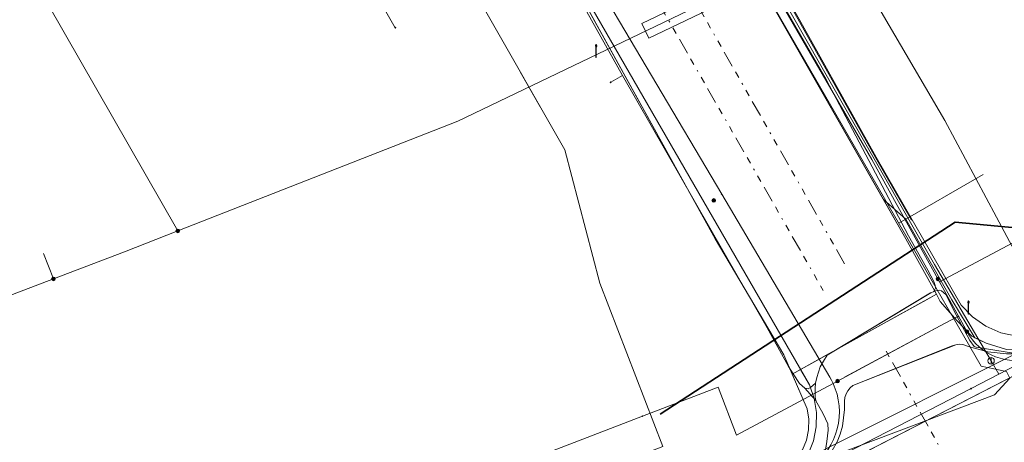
# Model space of a CAD drawing. Header units: metres. Extents: x 154975 to 155642, y 461260 to 461877.
# Tile 15 of 95: x 155201 to 155262, y 461401 to 461427. Entities that reach past the tile are written whole.
import ezdxf
from ezdxf.lldxf.tags import DXFTag

# ---------------------------------------------------------------- set-up
doc = ezdxf.new("R2010")
doc.units = ezdxf.units.M
doc.linetypes.add('RI-OVERIG-SO', pattern=[17, 5, -2, 2, -2, 0, -2, 2, -2])
for name, color, linetype, lineweight, true_color in [('B-WE-KL-DATA-G', 3, 'KL-DATA-SO', 18, 0x00ff00), ('B-WE-KL-DATA_DUCT-G', 3, 'Continuous', 18, 0x00ff00), ('B-WE-KL-DATA_HULPSTUK-S', 3, 'Continuous', 18, 0x00ff00), ('B-WE-KL-DATA_KABELBED-G', 3, 'Continuous', 18, 0x00ff00), ('B-WE-KL-DATA_MANTELBUIS-G', 3, 'Continuous', 18, 0x00ff00), ('B-WE-KL-ET_LS-G', 1, 'KL-LS-SO', 18, 0xff0000), ('B-WE-KL-ET_LS-S', 1, 'Continuous', 18, 0xff0000), ('B-WE-KL-ET_LS_HULPSTUK-S', 1, 'Continuous', 18, 0xff0000), ('B-WE-KL-ET_LS_MANTELBUIS-G', 1, 'Continuous', 18, 0xff0000), ('B-WE-KL-ET_MS-G', 1, 'KL-MS-SO', 18, 0xff0000), ('B-WE-KL-GAS_LD-G', 30, 'KL-GAS_LD-SO', 18, 0xff7f00), ('B-WE-KL-GAS_LD_MANTELBUIS-G', 30, 'Continuous', 18, 0xff7f00), ('B-WE-KL-WATER-G', 5, 'KL-WATER-SO', 18, 0x0000ff), ('B-WE-KL-WATER_HULPSTUK-S', 5, 'Continuous', 18, 0x0000ff), ('B-WE-RI-VRIJVERVAL-G', 6, 'RI-OVERIG-SO', 18, 0xff00ff)]:
    doc.layers.add(name, color=color, linetype=linetype, lineweight=lineweight, true_color=true_color)
doc.layers.add('B-WE-OG-INFO-G', color=7, linetype='Continuous', lineweight=18)
doc.layers.add('V-WE-KL-WARMTENET-G', color=80, linetype='V-KL-WARMTENET-SO', lineweight=35)
doc.styles.add('NLCS-ISO', font='NLCS-ISO.ttf')
tags = doc.linetypes.add('KL-DATA-SO', pattern='A,4,-1,[101,NLCS.SHX,S=0.5,R=0,X=0,Y=0],-1,4,-1,["D",Standard,S=1,R=0,X=-0.25,Y=-0.5],-1.5', length=12.5).pattern_tags.tags
tags[18] = DXFTag(74, 10)
tags = doc.linetypes.add('KL-GAS_LD-SO', pattern='A,4,-1,[69,NLCS.SHX,S=0.5,R=0,X=0,Y=0],-1,4,-1,["L",Standard,S=1,R=0,X=0.25,Y=-0.5],-2', length=13).pattern_tags.tags
tags[18] = DXFTag(74, 10)
tags = doc.linetypes.add('KL-LS-SO', pattern='A,4,-1,[103,NLCS.SHX,S=0.75,R=0,X=0,Y=0],-1,4,-1,["L",Standard,S=1,R=0,X=0,Y=-0.5],-2', length=13).pattern_tags.tags
tags[18] = DXFTag(74, 10)
tags = doc.linetypes.add('KL-MS-SO', pattern='A,4,-1,[103,NLCS.SHX,S=0.75,R=0,X=0,Y=0],-1,4,-1,["M",Standard,S=1,R=0,X=0,Y=-0.5],-2', length=13).pattern_tags.tags
tags[18] = DXFTag(74, 10)
doc.linetypes.add('KL-WATER-SO', pattern='A,7,-0.5,[168,NLCS.SHX,S=0.75,R=0,X=0.75,Y=0],-2', length=9.5)
tags = doc.linetypes.add('V-KL-WARMTENET-SO', pattern='A,3.5,[24,NLCS.SHX,S=0.5,R=0,X=0,Y=0],3.5,-1.5,["WN",Standard,S=1,R=0,X=-0.3,Y=-0.5],-3', length=11.5).pattern_tags.tags
tags[14] = DXFTag(74, 10)

# ---------------------------------------------------------------- blocks, each defined once
blk = doc.blocks.new('SKL-WTB_HULP_MOF-SO')
at = {"linetype": 'ByBlock', "lineweight": 18}
h = blk.add_hatch(color=0, dxfattribs=at)
h.dxf.hatch_style = 1
h.paths.add_polyline_path([(-0.5625, 0, 1), (0.5625, 0, 1)])
at = {"color": 0, "linetype": 'ByBlock', "lineweight": 18}
blk.add_circle((0, 0), 0.5625, dxfattribs=at)
at = {"color": 0, "linetype": 'ByBlock', "lineweight": 18, "style": 'NLCS-ISO', "flags": 1}
for tag, p in [('TYPE', (1.5, 0)), ('OMSCHRIJVING', (1.5, -3)), ('LABEL', (1.5, -1.5))]:
    blk.add_attdef(tag, p, '', height=1, dxfattribs=at)
blk = doc.blocks.new('SKL-WTB_HULP_OVERIG-SO')
at = {"color": 0, "linetype": 'ByBlock', "lineweight": 18}
for points in [[(-0.14, 0.14), (0.14, -0.14)], [(0.14, 0.14), (-0.14, -0.14)]]:
    blk.add_lwpolyline(points, dxfattribs=at)
at = {"color": 0, "linetype": 'ByBlock', "lineweight": 18, "style": 'NLCS-ISO', "flags": 1}
for tag, p in [('TYPE', (1.5, 0)), ('OMSCHRIJVING', (1.5, -3)), ('LABEL', (1.5, -1.5))]:
    blk.add_attdef(tag, p, '', height=1, dxfattribs=at)
blk = doc.blocks.new('SKL-WTB_HULP_AFSLUITER-SO')
at = {"color": 0, "linetype": 'ByBlock', "lineweight": 18}
blk.add_lwpolyline([(0, 0.8), (0, -0.8)], dxfattribs=at)
blk.add_circle((0, 0), 1, dxfattribs=at)
at = {"color": 0, "linetype": 'ByBlock', "lineweight": 18, "style": 'NLCS-ISO', "flags": 1}
for tag, p in [('TYPE', (1.5, 0)), ('OMSCHRIJVING', (1.5, -3)), ('LABEL', (1.5, -1.5))]:
    blk.add_attdef(tag, p, '', height=1, dxfattribs=at)
blk = doc.blocks.new('SKL-ET_LS_MAST-SO')
for p, q in [((-0.05, 2.07), (0.05, 2.07)), ((-0.05, -2), (0.05, -2))]:
    blk.add_line(p, q)
for points in [[(-0.18, 1.76), (-0.22, 1.76), (-0.22, 1.84), (-0.18, 1.84), (-0.18, 1.79)], [(-0.18, 1.49), (-0.22, 1.49), (-0.22, 1.57), (-0.18, 1.57), (-0.18, 1.52)], [(-0.18, 1.79), (-0.05, 1.79)], [(-0.18, 1.76), (-0.05, 1.76)], [(-0.18, 1.52), (-0.05, 1.52)], [(-0.18, 1.49), (-0.05, 1.49)], [(-0.05, -2), (-0.05, 2.07)], [(0.05, -2), (0.05, 2.07)], [(0.18, 1.92), (0.05, 1.92)], [(0.18, 1.89), (0.05, 1.89)], [(0.18, 1.66), (0.05, 1.66)], [(0.18, 1.63), (0.05, 1.63)], [(0.18, 1.39), (0.05, 1.39)], [(0.18, 1.36), (0.05, 1.36)], [(0.18, 1.89), (0.22, 1.89), (0.22, 1.97), (0.18, 1.97), (0.18, 1.92)], [(0.18, 1.63), (0.22, 1.63), (0.22, 1.71), (0.18, 1.71), (0.18, 1.66)], [(0.18, 1.36), (0.22, 1.36), (0.22, 1.44), (0.18, 1.44), (0.18, 1.39)]]:
    blk.add_lwpolyline(points)

msp = doc.modelspace()

# ---------------------------------------------------------------- linework, layer by layer
at = {"layer": 'B-WE-KL-DATA-G', "ltscale": 0.2, "flags": 128}
for points in [[(155434.314, 461541.146), (155434.973, 461540.394), (155435.001, 461540.478), (155424.441, 461533.579), (155431.911, 461522.11), (155431.92, 461522.052), (155431.924, 461521.993), (155431.924, 461521.934), (155431.92, 461521.876), (155431.911, 461521.818), (155431.909, 461521.808), (155431.885, 461521.719), (155431.851, 461521.634), (155431.807, 461521.553), (155431.754, 461521.479), (155431.691, 461521.41), (155422.162, 461514.98), (155418.972, 461512.613), (155412.045, 461507.474), (155408.899, 461506.302), (155399.268, 461500), (155370.732, 461481.328), (155317.736, 461446.614), (155301.594, 461436.457), (155303.395, 461433.076), (155303.63, 461432.571), (155303.924, 461431.496), (155303.98, 461430.941), (155303.973, 461430.383), (155303.801, 461429.378), (155303.428, 461428.429), (155303.172, 461427.988), (155302.838, 461427.534), (155302.456, 461427.121), (155302.03, 461426.754), (155301.068, 461426.173), (155265.795, 461407.386), (155264.508, 461406.831), (155263.831, 461406.644), (155263.14, 461406.52), (155262.44, 461406.46), (155261.856, 461406.459), (155260.695, 461406.59), (155259.568, 461406.897), (155259.156, 461407.041), (155258.937, 461407.052), (155258.721, 461407.021), (155258.514, 461406.949), (155252.392, 461404.513), (155252.217, 461404.369), (155252.071, 461404.193), (155251.961, 461403.993), (155251.89, 461403.776), (155251.861, 461403.549), (155251.871, 461403.034), (155251.742, 461402.015), (155251.604, 461401.519), (155251.419, 461401.04), (155251.111, 461400.506), (155250.327, 461399.557), (155249.86, 461399.154), (155249.351, 461398.806), (155242.245, 461395.256), (155232.635, 461391.099), (155227.033, 461388.782)], [(155298.871, 461430.308), (155263.14, 461411.3), (155258.055, 461420.833), (155247.97, 461438.061), (155191.5, 461536.581)], [(155077.299, 461350.494), (155079.422, 461350.703), (155080.141, 461350.712), (155081.124, 461350.793), (155084.299, 461351.148), (155085.855, 461351.318), (155086.463, 461351.416), (155087.113, 461351.64), (155087.759, 461351.794), (155088.906, 461351.93), (155089.354, 461351.943), (155089.798, 461351.903), (155090.432, 461351.842), (155091.087, 461351.872), (155093.732, 461352.262), (155095.27, 461352.42), (155097.062, 461352.621), (155099.428, 461352.965), (155102.076, 461353.334), (155104.165, 461353.599), (155106.143, 461353.907), (155107.285, 461354.114), (155109.663, 461354.454), (155111.757, 461354.763), (155114.393, 461355.2), (155115.143, 461355.347), (155117.364, 461355.737), (155119.63, 461356.124), (155121.344, 461356.417), (155123.131, 461356.758), (155124.378, 461357.009), (155125.473, 461357.205), (155126.867, 461357.501), (155129.562, 461358.021), (155131.631, 461358.409), (155133.414, 461358.808), (155134.896, 461359.129), (155137.198, 461359.631), (155139.811, 461360.148), (155142.126, 461360.792), (155143.024, 461361.197), (155143.581, 461361.224), (155144.386, 461361.215), (155149.162, 461362.302), (155150.087, 461362.5), (155150.763, 461362.696), (155151.504, 461362.897), (155152.329, 461363.087), (155153.261, 461363.321), (155154.318, 461363.649), (155156.183, 461364.165), (155156.592, 461364.43), (155156.737, 461364.661), (155156.827, 461364.85), (155157.066, 461365.521), (155157.353, 461366.261), (155157.991, 461368.09), (155158.2, 461368.721), (155158.212, 461368.904), (155158.171, 461369.054), (155158.085, 461369.241), (155157.329, 461370.737), (155157.25, 461370.948), (155157.242, 461371.153), (155157.295, 461371.36), (155157.412, 461371.489), (155157.624, 461371.632), (155157.846, 461371.739), (155165.429, 461375.924), (155165.668, 461375.976), (155165.779, 461375.989), (155165.985, 461375.92), (155166.159, 461375.849), (155166.294, 461375.741), (155166.333, 461375.689), (155166.493, 461375.479), (155166.524, 461375.416), (155166.676, 461375.113), (155167.191, 461374.216), (155167.477, 461373.657), (155167.988, 461372.654), (155168.088, 461372.5), (155168.256, 461372.115), (155168.529, 461371.732), (155168.899, 461371.385), (155169.377, 461371.061), (155170.031, 461370.724), (155170.557, 461370.432), (155171.07, 461370.239), (155171.704, 461369.913), (155172.142, 461369.646), (155172.521, 461369.517), (155172.991, 461369.41), (155173.58, 461369.437), (155174.887, 461369.667), (155177.363, 461370.458), (155180.516, 461371.296), (155183.105, 461372.215), (155186.464, 461373.407), (155189.821, 461374.423), (155192.467, 461375.316), (155195.342, 461376.317), (155197.807, 461377.233), (155200.261, 461378.039), (155203.81, 461379.334), (155207.335, 461380.772), (155210.593, 461381.992), (155213.003, 461382.914), (155216.033, 461384.118), (155219.147, 461385.329), (155222.007, 461386.524), (155223.171, 461387.01), (155224.706, 461387.625), (155225.988, 461388.189), (155227.532, 461388.878), (155229.025, 461389.528), (155231.173, 461390.428), (155232.566, 461391.057), (155234.777, 461392.059), (155237.275, 461393.177), (155238.667, 461393.775), (155240.282, 461394.571), (155241.519, 461395.145), (155242.993, 461395.849), (155244.536, 461396.438), (155245.553, 461396.984), (155246.424, 461397.458), (155247.382, 461397.908), (155248.494, 461398.412), (155249.242, 461398.742), (155249.676, 461399.007), (155250.025, 461399.253), (155250.295, 461399.578), (155250.525, 461399.938), (155250.655, 461400.255), (155250.789, 461401.058), (155250.869, 461401.768), (155250.833, 461402.162), (155250.563, 461402.77), (155250.084, 461403.611), (155250.067, 461403.907), (155250.055, 461404.347), (155250.09, 461404.668), (155250.163, 461404.998), (155250.375, 461405.659), (155250.571, 461406.021), (155250.805, 461406.376), (155257.17, 461410.222), (155257.179, 461410.227), (155257.374, 461410.305), (155257.479, 461410.347), (155257.694, 461410.387), (155257.846, 461410.337), (155258.111, 461410.122), (155258.748, 461408.862), (155259.583, 461407.284), (155259.851, 461406.925), (155259.989, 461406.868), (155262.931, 461406.402), (155263.623, 461406.373), (155264.111, 461406.413), (155264.449, 461406.469), (155264.703, 461406.562), (155267.418, 461408.026), (155268.332, 461408.519), (155269.506, 461409.253), (155270.527, 461409.973), (155272.346, 461410.93), (155272.983, 461411.035), (155281.219, 461415.417), (155293.964, 461422.154), (155294.771, 461422.635), (155295.408, 461422.969), (155297.342, 461423.781), (155315.616, 461441.643), (155316.168, 461442.229), (155316.788, 461442.962), (155318.823, 461445.219), (155319.312, 461445.822), (155319.759, 461446.874), (155320.092, 461447.72), (155328.53, 461453.285), (155329.854, 461454.154), (155331.103, 461454.973), (155339.441, 461460.443), (155342.244, 461462.273), (155348.831, 461466.574), (155352.793, 461469.161), (155354.84, 461470.497), (155355.253, 461471.029), (155355.875, 461471.384), (155356.217, 461471.447), (155357.036, 461471.919), (155357.907, 461472.497), (155358.802, 461473.153), (155360.043, 461473.889), (155360.356, 461474.137), (155377.248, 461485.345), (155377.918, 461485.583), (155379.28, 461486.518), (155382.893, 461488.852), (155384.062, 461489.608), (155389.008, 461492.859), (155390.947, 461494.133), (155395.289, 461496.956), (155401.557, 461501.032), (155407.89, 461505.131), (155411.335, 461507.361), (155411.978, 461507.611), (155413.571, 461507.893), (155415.493, 461509.037), (155420.374, 461512.245), (155420.894, 461512.152), (155422.035, 461512.234), (155444.268, 461525.577), (155445.232, 461526.491), (155445.706, 461526.599), (155445.981, 461526.593), (155446.257, 461526.526), (155446.554, 461526.25), (155447.427, 461525.175), (155448.143, 461524.306), (155448.642, 461523.723), (155449.157, 461523.176), (155449.993, 461522.165), (155451.486, 461520.595), (155453.151, 461518.983), (155454.722, 461517.176), (155456.23, 461515.366), (155457.167, 461514.121), (155459.015, 461511.794), (155461.257, 461509.022), (155463.601, 461506.061), (155467.359, 461501.311), (155470.788, 461497.058), (155472.954, 461494.336), (155475.237, 461491.496), (155475.817, 461490.737), (155476.388, 461489.969), (155478.46, 461487.381), (155479.767, 461485.663), (155480.829, 461484.229), (155481.745, 461483.106), (155482.438, 461482.226), (155483.637, 461480.658), (155485.017, 461478.923), (155486.494, 461477.039), (155487.641, 461475.708), (155488.531, 461474.658), (155490.117, 461472.938), (155491.707, 461471.195), (155492.655, 461470.196), (155493.796, 461468.999), (155495.445, 461467.211), (155497.385, 461465.175), (155498.14, 461464.383), (155499.592, 461462.844), (155500.434, 461461.959), (155501.395, 461460.881), (155502.248, 461459.895), (155503.013, 461458.939), (155503.66, 461458.16), (155504.526, 461457.115), (155507.303, 461453.581), (155508.173, 461452.516), (155508.263, 461452.066), (155508.476, 461451.799), (155509.283, 461450.547), (155544.6, 461394.515), (155544.828, 461394.114), (155545.038, 461393.969), (155545.284, 461393.955), (155545.459, 461394.044), (155545.735, 461394.232), (155545.876, 461394.488), (155545.953, 461394.939), (155546.152, 461395.278), (155546.256, 461395.473), (155546.452, 461395.733), (155546.652, 461395.966), (155547.621, 461396.554), (155584.621, 461415.895), (155585.682, 461416.057), (155586.933, 461416.23), (155587.777, 461416.426), (155588.337, 461416.564), (155589.201, 461416.779), (155589.879, 461416.913), (155590.547, 461416.885), (155591.192, 461416.844), (155591.636, 461416.816), (155591.994, 461416.794), (155592.421, 461416.848), (155592.813, 461416.939), (155593.07, 461417.002), (155594.641, 461417.812), (155595.924, 461418.432), (155596.074, 461418.377), (155596.277, 461418.198), (155596.475, 461417.918), (155596.638, 461417.611), (155600.008, 461411.858), (155600.311, 461411.8), (155600.608, 461411.857), (155600.983, 461411.992), (155602.369, 461412.782), (155604.026, 461413.744), (155604.827, 461414.171), (155606.114, 461414.954), (155608.155, 461416.099), (155614.895, 461419.934), (155621.706, 461423.799), (155622.876, 461424.385), (155625.881, 461426.142), (155631.474, 461429.345)], [(155409.757, 461508.224), (155410.041, 461507.721), (155408.965, 461507.115), (155409.358, 461506.328), (155400.778, 461500.75), (155399.715, 461500), (155368.407, 461479.581), (155368.155, 461479.967), (155358.981, 461475.231), (155358.716, 461474.508), (155358.047, 461473.452), (155353.532, 461470.157), (155308.3, 461440.558), (155301.71, 461436.001), (155303.042, 461432.888), (155303.611, 461430.752), (155303.447, 461428.896), (155302.354, 461427.649), (155300.879, 461426.525), (155264.368, 461407.079), (155263.283, 461406.759), (155261.844, 461406.727), (155260.602, 461407.119), (155259.719, 461407.544), (155258.804, 461408.493), (155257.772, 461409.691), (155257.539, 461410.137), (155249.159, 461405.499), (155234.775, 461430.443), (155204.229, 461483.886), (155197.269, 461494.391), (155196.73, 461495.33), (155196.296, 461495.081)], [(155196.296, 461495.081), (155196.73, 461495.33), (155197.269, 461494.391), (155202.548, 461486.423), (155234.601, 461430.344), (155243.897, 461413.542), (155248.127, 461406.413), (155249.564, 461403.085), (155249.666, 461402.442), (155249.65, 461401.79), (155249.517, 461401.152), (155249.271, 461400.549), (155248.92, 461400), (155248.475, 461399.524), (155235.94, 461393.69), (155221.815, 461387.337), (155211.339, 461383.087), (155207.719, 461381.688), (155207.284, 461381.505), (155206.964, 461381.397), (155200.666, 461378.963), (155184.729, 461373.678), (155184.667, 461373.838), (155181.162, 461372.65), (155178.217, 461371.519), (155176.178, 461370.843), (155174.597, 461370.661), (155173.271, 461370.772), (155171.724, 461371.158), (155170.177, 461371.656), (155169.349, 461372.209), (155168.375, 461373.31), (155167.499, 461374.823), (155157.538, 461370.803), (155158.183, 461369.45), (155158.336, 461368.896), (155158.39, 461368.323), (155158.344, 461367.749), (155158.199, 461367.192), (155157.959, 461366.669), (155157.631, 461366.196), (155157.227, 461365.787), (155156.757, 461365.454), (155155.873, 461365.099), (155135.952, 461360.402), (155133.441, 461359.928), (155133.419, 461360.058), (155115.129, 461356.532), (155115.134, 461356.5), (155091.163, 461353.038), (155078.469, 461351.785), (155076.901, 461351.688)], [(155245.249, 461398.306), (155245.357, 461398.073), (155248.475, 461399.524), (155248.92, 461400), (155249.271, 461400.549), (155249.517, 461401.152), (155249.65, 461401.79), (155249.666, 461402.442), (155249.564, 461403.085), (155248.127, 461406.413), (155243.897, 461413.542), (155234.601, 461430.344), (155202.548, 461486.423), (155197.269, 461494.391), (155196.73, 461495.33), (155196.296, 461495.081)], [(155217.407, 461481.374), (155218.581, 461479.369), (155223.826, 461470.182), (155233.516, 461453.339), (155243.523, 461435.807), (155250.733, 461423.351), (155255.817, 461413.735), (155257.002, 461411.614), (155257.369, 461410.92), (155257.461, 461410.678), (155257.476, 461410.506), (155257.374, 461410.305)], [(155134.816, 461445.676), (155161.237, 461397.207), (155174.178, 461375.212), (155240.664, 461400.76), (155236.797, 461410.819), (155234.625, 461419.024), (155199.21, 461480.979)], [(155257.374, 461410.305), (155257.479, 461410.347), (155257.694, 461410.387), (155257.846, 461410.337), (155258.111, 461410.122), (155258.748, 461408.862), (155259.583, 461407.284), (155259.851, 461406.925), (155259.989, 461406.868), (155262.931, 461406.402), (155263.623, 461406.373), (155264.111, 461406.413), (155264.449, 461406.469), (155264.703, 461406.562), (155267.418, 461408.026), (155268.331, 461408.522), (155269.506, 461409.253), (155270.527, 461409.973), (155272.346, 461410.93), (155272.983, 461411.035), (155281.219, 461415.417), (155293.964, 461422.154), (155294.771, 461422.635), (155295.408, 461422.969), (155297.342, 461423.781), (155315.616, 461441.643), (155316.168, 461442.229), (155316.788, 461442.962), (155318.823, 461445.219), (155319.064, 461445.516), (155319.312, 461445.822), (155319.759, 461446.874), (155320.092, 461447.72), (155328.53, 461453.285), (155329.854, 461454.154), (155331.103, 461454.973), (155339.441, 461460.443), (155342.244, 461462.273), (155348.831, 461466.574), (155352.793, 461469.161), (155354.84, 461470.497), (155355.253, 461471.029), (155355.875, 461471.384), (155356.217, 461471.447)], [(155222.436, 461451.199), (155234.933, 461429.413), (155238.179, 461423.604)], [(155243.474, 461397.459), (155243.576, 461397.244), (155244.317, 461395.866), (155271.235, 461409.717), (155272.537, 461411.317), (155272.49, 461411.405), (155297.702, 461424.833), (155295.54, 461428.893)], [(155243.474, 461397.459), (155243.576, 461397.244), (155244.317, 461395.866), (155271.235, 461409.717), (155272.537, 461411.317), (155272.49, 461411.405), (155297.702, 461424.833), (155295.54, 461428.893)], [(155243.474, 461397.459), (155243.576, 461397.244), (155244.317, 461395.866), (155271.235, 461409.717), (155272.537, 461411.317), (155272.49, 461411.405), (155297.702, 461424.833), (155295.54, 461428.893)], [(155243.474, 461397.459), (155243.576, 461397.244), (155244.317, 461395.866), (155271.235, 461409.717), (155272.537, 461411.317), (155272.49, 461411.405), (155292.339, 461421.976), (155290.176, 461426.036)], [(155243.474, 461397.459), (155243.576, 461397.244), (155244.317, 461395.866), (155271.235, 461409.717), (155272.537, 461411.317), (155272.49, 461411.405), (155292.339, 461421.976), (155290.176, 461426.036)], [(155238.179, 461423.604), (155237.462, 461423.188)], [(155250.084, 461403.611), (155249.416, 461404.341), (155249.091, 461404.64), (155248.709, 461405.243), (155248.423, 461405.686), (155247.107, 461408.058), (155238.179, 461423.604), (155237.462, 461423.188)], [(155238.179, 461423.604), (155247.107, 461408.058), (155248.423, 461405.686), (155248.709, 461405.243), (155249.091, 461404.64), (155249.416, 461404.341)], [(155285.389, 461423.487), (155287.551, 461419.427), (155272.49, 461411.405), (155272.537, 461411.317), (155271.235, 461409.717), (155244.317, 461395.866), (155243.576, 461397.244), (155243.474, 461397.459)], [(155281.091, 461421.197), (155283.253, 461417.137), (155272.49, 461411.405), (155272.537, 461411.317), (155271.235, 461409.717), (155244.317, 461395.866), (155243.576, 461397.244), (155243.474, 461397.459)], [(155281.091, 461421.197), (155283.253, 461417.137), (155272.49, 461411.405), (155272.537, 461411.317), (155271.235, 461409.717), (155244.317, 461395.866), (155243.576, 461397.244), (155243.474, 461397.459)], [(155281.091, 461421.197), (155283.253, 461417.137), (155272.49, 461411.405), (155272.537, 461411.317), (155271.235, 461409.717), (155244.317, 461395.866), (155243.576, 461397.244), (155243.474, 461397.459)], [(155275.951, 461418.459), (155278.113, 461414.4), (155272.49, 461411.405), (155272.537, 461411.317), (155271.235, 461409.717), (155244.317, 461395.866), (155243.576, 461397.244), (155243.474, 461397.459)], [(155275.951, 461418.459), (155278.113, 461414.4), (155272.49, 461411.405), (155272.537, 461411.317), (155271.235, 461409.717), (155244.317, 461395.866), (155243.576, 461397.244), (155243.474, 461397.459)], [(155275.951, 461418.459), (155278.113, 461414.4), (155272.49, 461411.405), (155272.537, 461411.317), (155271.235, 461409.717), (155244.317, 461395.866), (155243.576, 461397.244), (155243.474, 461397.459)], [(155266.079, 461413.202), (155268.236, 461409.139), (155264.368, 461407.079), (155263.283, 461406.759), (155261.844, 461406.727), (155260.602, 461407.119), (155259.719, 461407.544), (155258.804, 461408.493), (155257.772, 461409.691), (155257.539, 461410.137), (155248.645, 461405.214), (155249.564, 461403.085), (155249.666, 461402.442), (155249.65, 461401.79), (155249.517, 461401.152), (155249.271, 461400.549), (155248.92, 461400), (155248.475, 461399.524), (155243.576, 461397.244), (155243.474, 461397.459)], [(155266.079, 461413.202), (155268.236, 461409.139), (155264.368, 461407.079), (155263.283, 461406.759), (155261.844, 461406.727), (155260.602, 461407.119), (155259.719, 461407.544), (155258.804, 461408.493), (155257.772, 461409.691), (155257.539, 461410.137), (155248.645, 461405.214), (155249.564, 461403.085), (155249.666, 461402.442), (155249.65, 461401.79), (155249.517, 461401.152), (155249.271, 461400.549), (155248.92, 461400), (155248.475, 461399.524), (155243.576, 461397.244), (155243.474, 461397.459)], [(155266.079, 461413.202), (155268.236, 461409.139), (155264.368, 461407.079), (155263.283, 461406.759), (155261.844, 461406.727), (155260.602, 461407.119), (155259.719, 461407.544), (155258.804, 461408.493), (155257.772, 461409.691), (155257.539, 461410.137), (155248.645, 461405.214), (155249.564, 461403.085), (155249.666, 461402.442), (155249.65, 461401.79), (155249.517, 461401.152), (155249.271, 461400.549), (155248.92, 461400), (155248.475, 461399.524), (155243.576, 461397.244), (155243.474, 461397.459)], [(155265.794, 461413.051), (155268.331, 461408.522), (155268.332, 461408.519), (155267.418, 461408.026), (155264.703, 461406.562), (155264.449, 461406.469), (155264.111, 461406.413), (155263.623, 461406.373), (155262.931, 461406.402), (155259.989, 461406.868), (155259.851, 461406.925), (155259.583, 461407.284), (155258.748, 461408.862), (155258.111, 461410.122), (155257.846, 461410.337), (155257.694, 461410.387), (155257.479, 461410.347), (155257.374, 461410.305), (155257.179, 461410.227), (155250.805, 461406.376), (155250.571, 461406.021), (155250.375, 461405.659), (155250.163, 461404.998), (155250.09, 461404.668), (155249.778, 461404.401), (155249.628, 461404.308), (155249.416, 461404.341)], [(155250.084, 461403.611), (155250.067, 461403.907), (155250.055, 461404.347), (155250.09, 461404.668), (155250.163, 461404.998), (155250.375, 461405.659), (155250.571, 461406.021), (155250.805, 461406.376), (155257.179, 461410.227), (155257.374, 461410.305)], [(155249.416, 461404.341), (155250.084, 461403.611), (155250.563, 461402.77), (155250.833, 461402.162), (155250.869, 461401.768), (155250.789, 461401.058), (155250.707, 461400.583), (155250.655, 461400.255), (155250.525, 461399.938), (155250.295, 461399.578), (155250.025, 461399.253), (155249.676, 461399.007), (155249.242, 461398.742), (155248.494, 461398.412), (155247.382, 461397.908), (155246.424, 461397.458), (155245.553, 461396.984), (155244.536, 461396.438), (155242.993, 461395.849), (155241.519, 461395.145), (155240.282, 461394.571), (155238.667, 461393.775), (155237.275, 461393.177), (155234.777, 461392.059), (155232.566, 461391.057), (155231.173, 461390.428), (155229.025, 461389.528), (155227.532, 461388.878), (155225.988, 461388.189), (155224.706, 461387.625), (155223.171, 461387.01), (155222.007, 461386.524)], [(155166.524, 461375.416), (155166.676, 461375.113), (155167.191, 461374.216), (155167.477, 461373.657), (155167.988, 461372.654), (155168.088, 461372.5), (155168.256, 461372.115), (155168.529, 461371.732), (155168.899, 461371.385), (155169.377, 461371.061), (155170.031, 461370.724), (155170.557, 461370.432), (155171.07, 461370.239), (155171.704, 461369.913), (155172.142, 461369.646), (155172.521, 461369.517), (155172.991, 461369.41), (155173.58, 461369.437), (155174.887, 461369.667), (155177.363, 461370.458), (155180.516, 461371.296), (155183.105, 461372.215), (155186.464, 461373.407), (155189.821, 461374.423), (155192.467, 461375.316), (155195.342, 461376.317), (155197.807, 461377.233), (155200.261, 461378.039), (155203.81, 461379.334), (155207.335, 461380.772), (155210.593, 461381.992), (155213.003, 461382.914), (155216.033, 461384.118), (155219.147, 461385.329), (155222.007, 461386.524), (155223.171, 461387.01), (155224.706, 461387.625), (155225.988, 461388.189), (155227.532, 461388.878), (155229.025, 461389.528), (155231.173, 461390.428), (155232.566, 461391.057), (155234.777, 461392.059), (155237.275, 461393.177), (155238.667, 461393.775), (155240.282, 461394.571), (155241.519, 461395.145), (155242.993, 461395.849), (155244.536, 461396.438), (155245.553, 461396.984), (155246.424, 461397.458), (155247.382, 461397.908), (155248.494, 461398.412), (155249.242, 461398.742), (155249.676, 461399.007), (155250.025, 461399.253), (155250.295, 461399.578), (155250.525, 461399.938), (155250.655, 461400.255), (155250.707, 461400.583), (155250.789, 461401.058), (155250.869, 461401.768), (155250.833, 461402.162), (155250.563, 461402.77), (155250.084, 461403.611)]]:
    msp.add_lwpolyline(points, dxfattribs=at)
at = {"layer": 'B-WE-KL-DATA_DUCT-G', "ltscale": 0.2, "flags": 128}
for points in [[(155196.296, 461495.081), (155196.262, 461495.148), (155196.697, 461495.387), (155195.128, 461498.12), (155204.266, 461503.368), (155206.187, 461500.046), (155255.65, 461413.553), (155257.539, 461410.137), (155257.772, 461409.691), (155258.804, 461408.493), (155259.719, 461407.544), (155260.602, 461407.119), (155261.844, 461406.727), (155263.283, 461406.759), (155264.368, 461407.079), (155272.49, 461411.405), (155272.537, 461411.317), (155273.429, 461411.792)], [(155196.296, 461495.081), (155196.262, 461495.148), (155196.697, 461495.387), (155195.128, 461498.12), (155204.266, 461503.368), (155206.187, 461500.046), (155255.65, 461413.553), (155257.539, 461410.137), (155257.772, 461409.691), (155258.804, 461408.493), (155259.719, 461407.544), (155260.602, 461407.119), (155261.844, 461406.727), (155263.283, 461406.759), (155264.368, 461407.079), (155272.49, 461411.405), (155272.537, 461411.317), (155273.429, 461411.792)], [(155196.296, 461495.081), (155196.73, 461495.33), (155196.518, 461495.699), (155197.066, 461496.014), (155205.744, 461500.812), (155206.187, 461500.046), (155254.267, 461415.971), (155255.639, 461414.753), (155258.476, 461409.791), (155259.898, 461407.458), (155260.602, 461407.119), (155261.844, 461406.727), (155263.283, 461406.759), (155264.368, 461407.079), (155271.522, 461410.889)], [(155206.187, 461500.046), (155255.65, 461413.553), (155257.539, 461410.137), (155257.772, 461409.691), (155258.804, 461408.493), (155259.719, 461407.544), (155260.602, 461407.119), (155261.844, 461406.727), (155263.283, 461406.759), (155264.368, 461407.079), (155272.49, 461411.405), (155272.537, 461411.317), (155301.809, 461426.907)], [(155206.187, 461500.046), (155255.65, 461413.553), (155257.539, 461410.137), (155257.772, 461409.691), (155258.804, 461408.493), (155259.719, 461407.544), (155260.602, 461407.119), (155261.844, 461406.727), (155263.283, 461406.759), (155264.368, 461407.079), (155272.49, 461411.405), (155272.537, 461411.317), (155301.809, 461426.907)], [(155206.187, 461500.046), (155255.65, 461413.553), (155257.539, 461410.137), (155257.772, 461409.691), (155258.804, 461408.493), (155259.719, 461407.544), (155260.602, 461407.119), (155261.844, 461406.727), (155263.283, 461406.759), (155264.368, 461407.079), (155272.49, 461411.405), (155272.537, 461411.317), (155301.809, 461426.907)], [(155206.187, 461500.046), (155255.65, 461413.553), (155257.539, 461410.137), (155257.772, 461409.691), (155258.804, 461408.493), (155259.719, 461407.544), (155260.602, 461407.119), (155261.844, 461406.727), (155263.283, 461406.759), (155264.368, 461407.079), (155272.49, 461411.405), (155272.537, 461411.317), (155301.809, 461426.907)], [(155206.187, 461500.046), (155255.65, 461413.553), (155257.539, 461410.137), (155257.772, 461409.691), (155258.804, 461408.493), (155259.719, 461407.544), (155260.602, 461407.119), (155261.844, 461406.727), (155263.283, 461406.759), (155264.368, 461407.079), (155272.49, 461411.405), (155272.537, 461411.317), (155301.809, 461426.907)], [(155195.947, 461496.298), (155196.295, 461495.587), (155196.518, 461495.699), (155197.066, 461496.014), (155232.815, 461433.468), (155234.768, 461430.042), (155235.457, 461429.261), (155249.159, 461405.499), (155257.539, 461410.137), (155257.772, 461409.691), (155258.804, 461408.493), (155259.719, 461407.544), (155260.602, 461407.119), (155261.844, 461406.727), (155263.283, 461406.759), (155264.368, 461407.079), (155272.49, 461411.405), (155272.537, 461411.317), (155273.777, 461411.978)], [(155195.947, 461496.298), (155196.295, 461495.587), (155196.518, 461495.699), (155197.066, 461496.014), (155232.815, 461433.468), (155234.768, 461430.042), (155235.457, 461429.261), (155249.708, 461404.547), (155250.005, 461403.716), (155250.146, 461402.846), (155250.128, 461401.964), (155249.95, 461401.1), (155249.619, 461400.283), (155249.146, 461399.539), (155248.545, 461398.893), (155247.839, 461398.367), (155241.921, 461396.095), (155240.72, 461395.589)], [(155151.392, 461363.02), (155179.502, 461370.834), (155180.135, 461372.256), (155181.162, 461372.65), (155184.667, 461373.838), (155184.729, 461373.678), (155200.666, 461378.963), (155203.589, 461380.093), (155213.209, 461383.846), (155221.815, 461387.337), (155231.938, 461391.89), (155241.921, 461396.095), (155247.839, 461398.367), (155248.545, 461398.893), (155249.146, 461399.539), (155249.619, 461400.283), (155249.95, 461401.1), (155250.128, 461401.964), (155250.146, 461402.846), (155250.005, 461403.716), (155249.708, 461404.547), (155235.457, 461429.261), (155222.264, 461452.331), (155204.229, 461483.886)], [(155151.392, 461363.02), (155179.502, 461370.834), (155180.135, 461372.256), (155181.162, 461372.65), (155184.667, 461373.838), (155184.729, 461373.678), (155200.666, 461378.963), (155203.589, 461380.093), (155213.209, 461383.846), (155221.815, 461387.337), (155231.938, 461391.89), (155241.921, 461396.095), (155247.839, 461398.367), (155248.545, 461398.893), (155249.146, 461399.539), (155249.619, 461400.283), (155249.95, 461401.1), (155250.128, 461401.964), (155250.146, 461402.846), (155250.005, 461403.716), (155249.708, 461404.547), (155235.457, 461429.261), (155222.264, 461452.331), (155204.229, 461483.886)], [(155151.392, 461363.02), (155179.502, 461370.834), (155180.135, 461372.256), (155181.162, 461372.65), (155184.667, 461373.838), (155184.729, 461373.678), (155200.666, 461378.963), (155203.589, 461380.093), (155213.209, 461383.846), (155221.815, 461387.337), (155231.938, 461391.89), (155241.921, 461396.095), (155247.839, 461398.367), (155248.545, 461398.893), (155249.146, 461399.539), (155249.619, 461400.283), (155249.95, 461401.1), (155250.128, 461401.964), (155250.146, 461402.846), (155250.005, 461403.716), (155249.708, 461404.547), (155235.457, 461429.261), (155222.264, 461452.331), (155204.229, 461483.886)], [(155151.392, 461363.02), (155179.502, 461370.834), (155180.135, 461372.256), (155181.162, 461372.65), (155184.667, 461373.838), (155184.729, 461373.678), (155200.666, 461378.963), (155203.589, 461380.093), (155213.209, 461383.846), (155221.815, 461387.337), (155231.938, 461391.89), (155241.921, 461396.095), (155247.839, 461398.367), (155248.545, 461398.893), (155249.146, 461399.539), (155249.619, 461400.283), (155249.95, 461401.1), (155250.128, 461401.964), (155250.146, 461402.846), (155250.005, 461403.716), (155249.708, 461404.547), (155235.457, 461429.261), (155222.264, 461452.331), (155204.229, 461483.886)], [(155151.392, 461363.02), (155179.502, 461370.834), (155180.135, 461372.256), (155181.162, 461372.65), (155184.667, 461373.838), (155184.729, 461373.678), (155200.666, 461378.963), (155203.589, 461380.093), (155213.209, 461383.846), (155221.815, 461387.337), (155231.938, 461391.89), (155241.921, 461396.095), (155247.839, 461398.367), (155248.545, 461398.893), (155249.146, 461399.539), (155249.619, 461400.283), (155249.95, 461401.1), (155250.128, 461401.964), (155250.146, 461402.846), (155250.005, 461403.716), (155249.708, 461404.547), (155235.457, 461429.261), (155222.264, 461452.331), (155204.229, 461483.886)], [(155204.229, 461483.886), (155222.264, 461452.331), (155235.457, 461429.261), (155249.708, 461404.547), (155250.005, 461403.716), (155250.146, 461402.846), (155250.128, 461401.964), (155249.95, 461401.1), (155249.619, 461400.283), (155249.146, 461399.539), (155248.545, 461398.893), (155247.839, 461398.367), (155241.921, 461396.095), (155231.938, 461391.89), (155221.815, 461387.337), (155213.209, 461383.846), (155203.589, 461380.093), (155200.666, 461378.963), (155184.729, 461373.678), (155184.667, 461373.838), (155181.162, 461372.65), (155180.135, 461372.256), (155179.502, 461370.834), (155151.392, 461363.02)], [(155204.229, 461483.886), (155222.264, 461452.331), (155235.457, 461429.261), (155249.708, 461404.547), (155250.005, 461403.716), (155250.146, 461402.846), (155250.128, 461401.964), (155249.95, 461401.1), (155249.619, 461400.283), (155249.146, 461399.539), (155248.545, 461398.893), (155247.839, 461398.367), (155241.921, 461396.095), (155231.938, 461391.89), (155221.815, 461387.337), (155213.209, 461383.846), (155203.589, 461380.093), (155200.666, 461378.963), (155184.729, 461373.678), (155184.667, 461373.838), (155181.162, 461372.65), (155180.135, 461372.256), (155179.502, 461370.834), (155151.392, 461363.02)], [(155151.392, 461363.02), (155179.502, 461370.834), (155180.135, 461372.256), (155181.162, 461372.65), (155184.667, 461373.838), (155184.729, 461373.678), (155200.666, 461378.963), (155203.589, 461380.093), (155213.209, 461383.846), (155221.815, 461387.337), (155231.938, 461391.89), (155241.921, 461396.095), (155242.118, 461396.171), (155242.707, 461395.97), (155244.089, 461395.749), (155271.235, 461409.717), (155272.537, 461411.317), (155301.809, 461426.907)], [(155151.392, 461363.02), (155179.502, 461370.834), (155180.135, 461372.256), (155181.162, 461372.65), (155184.667, 461373.838), (155184.729, 461373.678), (155200.666, 461378.963), (155203.589, 461380.093), (155213.209, 461383.846), (155221.815, 461387.337), (155231.938, 461391.89), (155241.921, 461396.095), (155242.118, 461396.171), (155242.707, 461395.97), (155244.089, 461395.749), (155271.235, 461409.717), (155272.537, 461411.317), (155301.809, 461426.907)], [(155151.392, 461363.02), (155179.502, 461370.834), (155180.135, 461372.256), (155181.162, 461372.65), (155184.667, 461373.838), (155184.729, 461373.678), (155200.666, 461378.963), (155203.589, 461380.093), (155213.209, 461383.846), (155221.815, 461387.337), (155231.938, 461391.89), (155241.921, 461396.095), (155242.118, 461396.171), (155242.707, 461395.97), (155244.089, 461395.749), (155271.235, 461409.717), (155272.537, 461411.317), (155301.809, 461426.907)], [(155151.392, 461363.02), (155179.502, 461370.834), (155180.135, 461372.256), (155181.162, 461372.65), (155184.667, 461373.838), (155184.729, 461373.678), (155200.666, 461378.963), (155203.589, 461380.093), (155213.209, 461383.846), (155221.815, 461387.337), (155231.938, 461391.89), (155241.921, 461396.095), (155242.118, 461396.171), (155242.707, 461395.97), (155244.089, 461395.749), (155271.235, 461409.717), (155272.537, 461411.317), (155301.809, 461426.907)], [(155151.392, 461363.02), (155179.502, 461370.834), (155180.135, 461372.256), (155181.162, 461372.65), (155184.667, 461373.838), (155184.729, 461373.678), (155200.666, 461378.963), (155203.589, 461380.093), (155213.209, 461383.846), (155221.815, 461387.337), (155231.938, 461391.89), (155241.921, 461396.095), (155242.118, 461396.171), (155242.707, 461395.97), (155244.089, 461395.749), (155271.235, 461409.717), (155272.537, 461411.317), (155301.809, 461426.907)], [(155151.392, 461363.02), (155179.502, 461370.834), (155180.135, 461372.256), (155181.162, 461372.65), (155184.667, 461373.838), (155184.729, 461373.678), (155200.666, 461378.963), (155203.589, 461380.093), (155213.209, 461383.846), (155221.815, 461387.337), (155231.938, 461391.89), (155241.921, 461396.095), (155242.118, 461396.171), (155242.707, 461395.97), (155244.089, 461395.749), (155271.235, 461409.717), (155272.537, 461411.317), (155301.809, 461426.907)], [(155241.269, 461395.82), (155241.921, 461396.095), (155244.089, 461395.749), (155271.235, 461409.717), (155272.203, 461410.906)], [(155151.392, 461363.02), (155179.502, 461370.834), (155180.135, 461372.256), (155181.162, 461372.65), (155184.667, 461373.838), (155184.729, 461373.678), (155200.666, 461378.963), (155203.589, 461380.093), (155213.209, 461383.846), (155221.815, 461387.337), (155231.938, 461391.89), (155241.921, 461396.095), (155242.118, 461396.171), (155242.707, 461395.97), (155244.089, 461395.749), (155271.235, 461409.717), (155272.081, 461410.756)], [(155151.392, 461363.02), (155179.502, 461370.834), (155180.135, 461372.256), (155181.162, 461372.65), (155184.667, 461373.838), (155184.729, 461373.678), (155200.666, 461378.963), (155203.589, 461380.093), (155213.209, 461383.846), (155221.815, 461387.337), (155231.938, 461391.89), (155241.921, 461396.095), (155242.118, 461396.171), (155242.707, 461395.97), (155244.089, 461395.749), (155271.235, 461409.717), (155271.723, 461410.316)], [(155242.707, 461395.97), (155244.089, 461395.749), (155271.235, 461409.717), (155272.14, 461410.828)], [(155242.707, 461395.97), (155244.089, 461395.749), (155271.235, 461409.717), (155272.018, 461410.678)], [(155242.707, 461395.97), (155244.089, 461395.749), (155271.235, 461409.717), (155271.947, 461410.591)], [(155242.707, 461395.97), (155244.089, 461395.749), (155271.235, 461409.717), (155271.888, 461410.519)], [(155242.707, 461395.97), (155244.089, 461395.749), (155271.235, 461409.717), (155271.817, 461410.431)]]:
    msp.add_lwpolyline(points, dxfattribs=at)
at = {"layer": 'B-WE-KL-DATA_KABELBED-G', "ltscale": 0.2, "flags": 128}
for points in [[(155159.084, 461563.491), (155159.627, 461562.179), (155160.072, 461561.106), (155160.496, 461560.44), (155165.92, 461551.892), (155182.49, 461523.008), (155195.956, 461500), (155202.379, 461489.027), (155205.098, 461484.381), (155235.644, 461430.936), (155244.302, 461416.297)], [(155194.593, 461478.377), (155224.184, 461426.546)], [(155240.275, 461440.439), (155254.267, 461415.971)], [(155245.877, 461431.694), (155253.56, 461418.44), (155257.723, 461410.899)], [(155234.768, 461430.042), (155243.897, 461413.542), (155248.127, 461406.413), (155248.645, 461405.214)], [(155249.159, 461405.499), (155235.457, 461429.261)], [(155244.302, 461416.297), (155250.969, 461405.023), (155251.074, 461404.835), (155251.168, 461404.642), (155251.303, 461404.312), (155251.409, 461403.971), (155251.486, 461403.624), (155251.533, 461403.27), (155251.55, 461402.914), (155251.537, 461402.558), (155251.493, 461402.205), (155251.42, 461401.856), (155251.317, 461401.515), (155251.186, 461401.183), (155251.027, 461400.864), (155250.842, 461400.56), (155250.631, 461400.272), (155250.397, 461400.004), (155250.141, 461399.756), (155249.865, 461399.531), (155249.57, 461399.33), (155249.26, 461399.155), (155248.539, 461398.794)], [(155255.639, 461414.753), (155254.267, 461415.971)], [(155254.267, 461415.971), (155255.65, 461413.553)], [(155255.639, 461414.753), (155258.476, 461409.791), (155259.898, 461407.458)], [(155255.65, 461413.553), (155257.539, 461410.137)], [(155262.546, 461413.473), (155257.723, 461410.899)], [(155257.723, 461410.899), (155258.892, 461408.782)], [(155244.317, 461395.866), (155271.235, 461409.717)], [(155250.933, 461406.481), (155256.921, 461409.795)], [(155256.921, 461409.795), (155257.539, 461410.137)], [(155257.539, 461410.137), (155257.772, 461409.691), (155258.804, 461408.493), (155259.719, 461407.544), (155259.898, 461407.458)], [(155268.236, 461409.139), (155264.368, 461407.079), (155263.283, 461406.759), (155261.844, 461406.727), (155260.602, 461407.119), (155259.898, 461407.458)], [(155239.411, 461402.629), (155244.079, 461404.419), (155245.215, 461401.45), (155251.168, 461404.642), (155258.041, 461408.326), (155258.892, 461408.782)], [(155258.892, 461408.782), (155259.422, 461407.826), (155259.577, 461407.572), (155259.752, 461407.333), (155259.948, 461407.11), (155260.163, 461406.905), (155260.394, 461406.718), (155260.641, 461406.553), (155260.901, 461406.409), (155261.172, 461406.289), (155261.453, 461406.192), (155261.741, 461406.12), (155262.034, 461406.073), (155262.33, 461406.052), (155262.627, 461406.056), (155262.923, 461406.086), (155263.214, 461406.141), (155263.5, 461406.221), (155263.778, 461406.326), (155264.046, 461406.454), (155264.451, 461406.668)], [(155258.041, 461408.326), (155251.872, 461405.019)], [(155249.159, 461405.499), (155250.933, 461406.481)], [(155243.805, 461396.818), (155247.839, 461398.367), (155248.545, 461398.893), (155249.146, 461399.539), (155249.619, 461400.283), (155249.95, 461401.1), (155250.128, 461401.964), (155250.146, 461402.846), (155250.005, 461403.716), (155249.708, 461404.547), (155249.159, 461405.499)], [(155248.645, 461405.214), (155249.159, 461405.499)], [(155248.645, 461405.214), (155249.564, 461403.085), (155249.666, 461402.442), (155249.65, 461401.79), (155249.517, 461401.152), (155249.271, 461400.549), (155248.92, 461400), (155248.475, 461399.524), (155245.357, 461398.073)], [(155239.411, 461402.629), (155175.788, 461378.126)]]:
    msp.add_lwpolyline(points, dxfattribs=at)
at = {"layer": 'B-WE-KL-DATA_MANTELBUIS-G', "ltscale": 0.2, "flags": 128}
for points in [[(155233.114, 461421.667), (155231.873, 461423.838)], [(155271.235, 461409.717), (155244.317, 461395.866), (155244.127, 461396.218)], [(155257.178, 461410.227), (155250.805, 461406.376)], [(155250.933, 461406.481), (155256.921, 461409.795)], [(155258.041, 461408.326), (155251.872, 461405.019)]]:
    msp.add_lwpolyline(points, dxfattribs=at)
at = {"layer": 'B-WE-KL-ET_LS-G', "ltscale": 0.2, "flags": 128}
for points in [[(155210.778, 461414.038), (155191.755, 461447.187)], [(155247.343, 461430.081), (155228.032, 461420.804), (155210.778, 461414.038)], [(155247.653, 461429.459), (155248.241, 461428.464), (155253.781, 461418.559), (155255.998, 461414.691)], [(155248.002, 461428.966), (155248.284, 461428.489), (155253.825, 461418.582), (155259.054, 461409.458), (155259.759, 461408.737), (155260.589, 461408.164), (155261.513, 461407.761), (155262.498, 461407.543), (155263.506, 461407.519), (155264.5, 461407.69), (155265.441, 461408.047), (155266.836, 461408.833), (155266.859, 461408.789)], [(155203.108, 461411.08), (155184.057, 461403.825), (155172.781, 461423.958), (155173.056, 461424.112)], [(155210.778, 461414.038), (155207.499, 461412.752), (155203.108, 461411.08)], [(155203.108, 461411.08), (155202.499, 461412.638)], [(155266.859, 461408.789), (155265.466, 461408.003), (155241.886, 461396.188), (155240.706, 461395.638)]]:
    msp.add_lwpolyline(points, dxfattribs=at)
at = {"layer": 'B-WE-KL-ET_LS_MANTELBUIS-G', "ltscale": 0.2, "flags": 128}
msp.add_lwpolyline([(155239.811, 461425.907), (155246.225, 461428.989), (155245.791, 461429.891), (155239.377, 461426.809), (155239.811, 461425.907)], dxfattribs=at)
at = {"layer": 'B-WE-KL-ET_MS-G', "ltscale": 0.2, "flags": 128}
msp.add_lwpolyline([(155418.972, 461512.613), (155412.045, 461507.474), (155408.899, 461506.302), (155370.732, 461481.328), (155317.736, 461446.614), (155301.594, 461436.457), (155303.395, 461433.076), (155303.63, 461432.571), (155303.924, 461431.496), (155303.98, 461430.941), (155303.973, 461430.383), (155303.801, 461429.378), (155303.428, 461428.429), (155303.172, 461427.988), (155302.838, 461427.534), (155302.456, 461427.121), (155302.03, 461426.754), (155301.068, 461426.173), (155265.795, 461407.386), (155264.508, 461406.831), (155263.831, 461406.644), (155263.14, 461406.52), (155262.44, 461406.46), (155261.856, 461406.459), (155260.695, 461406.59), (155259.568, 461406.897), (155259.156, 461407.041), (155258.937, 461407.052), (155258.721, 461407.021), (155252.392, 461404.513), (155252.217, 461404.369), (155252.071, 461404.193), (155251.961, 461403.993), (155251.89, 461403.776), (155251.861, 461403.549), (155251.871, 461403.034), (155251.742, 461402.015), (155251.604, 461401.519), (155251.419, 461401.04), (155251.111, 461400.506), (155250.327, 461399.557), (155249.86, 461399.154), (155249.351, 461398.806), (155242.245, 461395.256), (155232.635, 461391.099), (155222.96, 461387.097), (155218.099, 461385.154), (155214.327, 461383.677), (155210.545, 461382.223), (155206.755, 461380.793), (155199.148, 461378.003), (155194.62, 461376.392), (155190.081, 461374.815), (155180.967, 461371.761), (155176.394, 461370.284), (155175.637, 461370.108), (155174.866, 461369.997), (155174.089, 461369.952), (155173.311, 461369.974), (155172.538, 461370.063), (155170.92, 461370.474), (155170.147, 461370.79), (155169.405, 461371.176), (155168.703, 461371.628), (155168.109, 461372.087), (155167.046, 461373.146), (155166.172, 461374.366), (155166.082, 461374.523), (155165.965, 461374.661), (155165.823, 461374.774), (155165.489, 461374.91), (155165.309, 461374.928), (155165.129, 461374.911), (155164.955, 461374.861), (155159.493, 461371.839), (155159.268, 461371.643), (155159.086, 461371.409), (155158.869, 461370.857), (155158.844, 461370.561), (155158.875, 461370.265), (155159.079, 461369.36), (155159.112, 461368.73), (155159.06, 461368.1), (155158.925, 461367.484), (155158.709, 461366.89), (155158.366, 461366.251), (155157.929, 461365.672), (155157.408, 461365.167), (155156.817, 461364.747), (155156.167, 461364.421), (155142.981, 461361.189), (155139.142, 461360.349), (155131.446, 461358.739), (155127.59, 461357.971), (155123.73, 461357.228), (155118.626, 461356.283), (155113.515, 461355.382), (155108.396, 461354.523), (155094.258, 461352.38), (155086.528, 461351.323), (155078.703, 461350.406), (155078.498, 461350.397)], dxfattribs=at)
at = {"layer": 'B-WE-KL-GAS_LD-G', "ltscale": 0.2, "flags": 128}
for points in [[(155243.395, 461434.982), (155255.784, 461413.514)], [(155260.405, 461417.502), (155255.212, 461414.506)], [(155255.784, 461413.514), (155260.293, 461405.701), (155261.849, 461405.377), (155262.065, 461404.962)], [(155250.28, 461399.712), (155251.635, 461400.362), (155261.103, 461403.945), (155262.065, 461404.962)]]:
    msp.add_lwpolyline(points, dxfattribs=at)
at = {"layer": 'B-WE-KL-GAS_LD_MANTELBUIS-G', "ltscale": 0.2, "flags": 128}
msp.add_lwpolyline([(155251.635, 461400.362), (155261.104, 461403.946)], dxfattribs=at)
at = {"layer": 'B-WE-KL-WATER-G', "ltscale": 0.2, "flags": 128}
for points in [[(155214.933, 461486.326), (155227.452, 461464.406), (155257.411, 461411.973), (155260.901, 461406.032)], [(155261.384, 461405.21), (155264.672, 461406.907)], [(155260.901, 461406.032), (155261.384, 461405.21)], [(155261.384, 461405.21), (155259.672, 461404.327)], [(155244.784, 461396.644), (155259.672, 461404.327)]]:
    msp.add_lwpolyline(points, dxfattribs=at)
at = {"layer": 'B-WE-OG-INFO-G', "ltscale": 0.2, "flags": 128}
msp.add_lwpolyline([(155260.405, 461417.502), (155255.212, 461414.506)], dxfattribs=at)
at = {"layer": 'B-WE-RI-VRIJVERVAL-G', "ltscale": 0.2, "flags": 128}
for points in [[(155205.158, 461489.622), (155250.554, 461410.37)], [(155208.108, 461488.933), (155251.889, 461411.985)], [(155258.72, 461398.95), (155254.25, 461406.969)]]:
    msp.add_lwpolyline(points, dxfattribs=at)
at = {"layer": 'V-WE-KL-WARMTENET-G', "ltscale": 0.2, "flags": 128}
msp.add_lwpolyline([(155240.497, 461402.751), (155258.692, 461414.58), (155262.627, 461414.201)], dxfattribs=at)

# ---------------------------------------------------------------- block references
at = {"layer": 'B-WE-KL-DATA_HULPSTUK-S', "xscale": 0.2, "yscale": 0.2, "zscale": 0.2}
for name, p in [('SKL-WTB_HULP_OVERIG-SO', (155224.184, 461426.546)), ('SKL-WTB_HULP_OVERIG-SO', (155237.462, 461423.188)), ('SKL-WTB_HULP_MOF-SO', (155243.808, 461415.91)), ('SKL-WTB_HULP_OVERIG-SO', (155244.302, 461416.297)), ('SKL-WTB_HULP_OVERIG-SO', (155244.302, 461416.297)), ('SKL-WTB_HULP_MOF-SO', (155257.625, 461411.076)), ('SKL-WTB_HULP_OVERIG-SO', (155257.723, 461410.899)), ('SKL-WTB_HULP_OVERIG-SO', (155257.723, 461410.899)), ('SKL-WTB_HULP_OVERIG-SO', (155257.723, 461410.899)), ('SKL-WTB_HULP_OVERIG-SO', (155257.374, 461410.305)), ('SKL-WTB_HULP_OVERIG-SO', (155258.892, 461408.782)), ('SKL-WTB_HULP_OVERIG-SO', (155258.892, 461408.782)), ('SKL-WTB_HULP_OVERIG-SO', (155258.892, 461408.782)), ('SKL-WTB_HULP_MOF-SO', (155259.414, 461407.84)), ('SKL-WTB_HULP_MOF-SO', (155251.438, 461404.786)), ('SKL-WTB_HULP_OVERIG-SO', (155250.084, 461403.611)), ('SKL-WTB_HULP_OVERIG-SO', (155239.411, 461402.629)), ('SKL-WTB_HULP_OVERIG-SO', (155239.411, 461402.629))]:
    msp.add_blockref(name, p, dxfattribs=at)
at = {"layer": 'B-WE-KL-ET_LS-S', "xscale": 0.2, "yscale": 0.2, "zscale": 0.2}
for p in [(155236.56, 461425.11), (155259.507, 461409.305)]:
    msp.add_blockref('SKL-ET_LS_MAST-SO', p, dxfattribs=at)
at = {"layer": 'B-WE-KL-ET_LS_HULPSTUK-S', "xscale": 0.2, "yscale": 0.2, "zscale": 0.2}
for p in [(155210.778, 461414.038), (155203.108, 461411.08)]:
    msp.add_blockref('SKL-WTB_HULP_MOF-SO', p, dxfattribs=at)
at = {"layer": 'B-WE-KL-WATER_HULPSTUK-S', "xscale": 0.2, "yscale": 0.2, "zscale": 0.2}
for name, p in [('SKL-WTB_HULP_AFSLUITER-SO', (155260.901, 461406.032)), ('SKL-WTB_HULP_OVERIG-SO', (155259.672, 461404.327))]:
    msp.add_blockref(name, p, dxfattribs=at)

doc.saveas('drawing.dxf')
